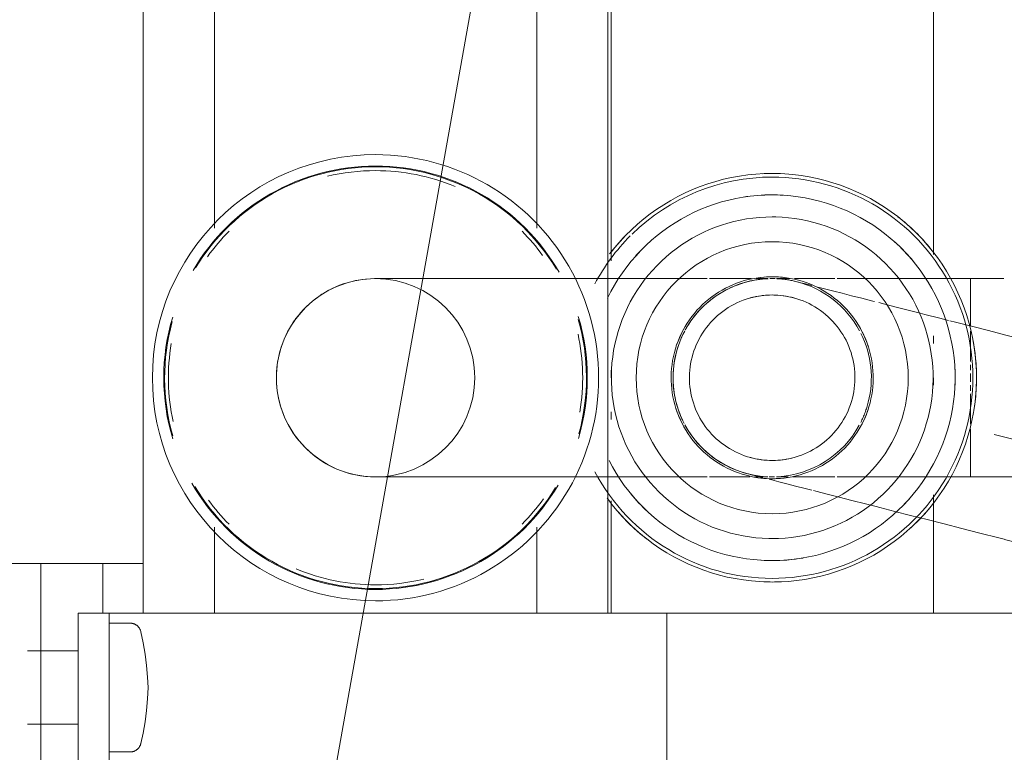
# Model space of a CAD drawing. Header units: millimetres. Extents: x 25873 to 52219, y 4748 to 39565.
# Tile 102 of 133: x 34071 to 34150, y 37891 to 37950. Entities that reach past the tile are written whole.
import ezdxf

# ---------------------------------------------------------------- set-up
doc = ezdxf.new("R2010")
doc.units = ezdxf.units.MM
doc.linetypes.add('ADSK_Скрыто', pattern=[300, 150, -150])
doc.linetypes.add('ADSK_Штриховая_ш3 п1_5', pattern=[225, 150, -75])
for name, color, linetype, lineweight in [('A-DETL-____-HDLN', 90, 'ADSK_Скрыто', 9), ('A-DETL-____-MBND', 5, 'ADSK_Штриховая_ш3 п1_5', 20), ('M-EQPM-___-IDEN', 50, 'Continuous', 20), ('M-EQPM-____-OTLN', 50, 'Continuous', 20)]:
    doc.layers.add(name, color=color, linetype=linetype, lineweight=lineweight)

# ---------------------------------------------------------------- blocks, each defined once
blk = doc.blocks.new('ADSK_Коллектор с регулирующими клапанами и расходомерами - N5-1658361-В_Этаж 01_Отопление')
at = {"layer": 'A-DETL-____-HDLN', "flags": 128}
for points in [[(250.919, 16.638), (250.938, 16.669), (250.958, 16.7), (250.978, 16.729), (251.001, 16.757), (251.024, 16.785), (251.048, 16.812), (251.074, 16.837), (251.1, 16.862), (251.127, 16.885), (251.155, 16.908), (251.185, 16.929), (251.215, 16.949), (251.245, 16.968)], [(260.768, 16.96), (260.798, 16.941), (260.828, 16.92), (260.857, 16.898), (260.885, 16.876), (260.911, 16.852), (260.937, 16.827), (260.962, 16.8), (260.986, 16.773), (261.009, 16.745), (261.031, 16.717), (261.051, 16.687), (261.07, 16.656)]]:
    blk.add_lwpolyline(points, dxfattribs=at)
at = {"layer": 'M-EQPM-____-OTLN'}
for p, q in [((250, 91.5), (250, 85)), ((250, 59.5), (250, 85)), ((221.058, 81), (190.438, 81)), ((228.238, 81), (227.62, 81)), ((231.608, 81), (231, 81)), ((250, 81), (240.438, 81)), ((262, 59.5), (250, 59.5)), ((250, 59.5), (250, 53)), ((190.942, 55), (221.564, 55)), ((230.392, 55), (231, 55)), ((233.762, 55), (234.38, 55)), ((240.942, 55), (250, 55)), ((250, 54.75), (62, 54.75)), ((250, 18.5), (250, 53)), ((218.929, 49), (193.071, 49)), ((250, 49), (243.071, 49)), ((193.071, 23), (218.929, 23)), ((243.071, 23), (250, 23)), ((250, 14.5), (250, 18.5)), ((62, 17.25), (250, 17.25)), ((246, 14), (246, 17.25)), ((250.8, 16.19), (250.8, 14.5)), ((261.2, 14.5), (261.2, 16.19)), ((250, 12), (250, 14.5)), ((262, 14.5), (250, 14.5)), ((250, 14), (246, 14)), ((246, 14), (246, 11.657)), ((250, 12), (262, 12)), ((253.044, 12), (253.044, 7.928)), ((258.956, 7.928), (258.956, 12)), ((246, 10.172), (246, 11.657)), ((246, 9), (246, 10.172)), ((266, 9), (246, 9)), ((246, 9), (246, 6.657))]:
    blk.add_line(p, q, dxfattribs=at)
at = {"layer": 'M-EQPM-____-OTLN', "flags": 128}
for points in [[(247.483, 68), (247.47, 68.659), (247.43, 69.317), (247.364, 69.973), (247.272, 70.626), (247.154, 71.275), (247.011, 71.918), (246.841, 72.555), (246.646, 73.185), (246.426, 73.807), (246.182, 74.419), (245.913, 75.021), (245.62, 75.611), (245.304, 76.19), (244.965, 76.756), (244.604, 77.307), (244.221, 77.844), (243.817, 78.364), (243.392, 78.869), (242.947, 79.355), (242.484, 79.824), (242.002, 80.274), (241.502, 80.704), (240.986, 81.114), (240.453, 81.503), (239.906, 81.87), (239.344, 82.215), (238.769, 82.537), (238.181, 82.836), (237.582, 83.112), (236.973, 83.363), (236.354, 83.589), (235.726, 83.791), (235.091, 83.967), (234.449, 84.118), (233.802, 84.243), (233.15, 84.342), (232.495, 84.415), (231.837, 84.462), (231.178, 84.482), (230.519, 84.476), (229.86, 84.443), (229.204, 84.385), (228.55, 84.3), (227.9, 84.189), (227.255, 84.052), (226.616, 83.889), (225.984, 83.701), (225.36, 83.488), (224.746, 83.25), (224.141, 82.988), (223.547, 82.702), (222.965, 82.392), (222.396, 82.059), (221.84, 81.704), (221.3, 81.326), (220.775, 80.928), (220.266, 80.509), (219.774, 80.069), (219.301, 79.611), (218.846, 79.134), (218.41, 78.639), (217.995, 78.127), (217.6, 77.599), (217.227, 77.055), (216.876, 76.497), (216.547, 75.925), (216.242, 75.341), (215.96, 74.745), (215.703, 74.138), (215.469, 73.522), (215.261, 72.896), (215.078, 72.263), (214.92, 71.623), (214.788, 70.977), (214.682, 70.326), (214.602, 69.672), (214.548, 69.015), (214.521, 68.356), (214.517, 68)], [(245.756, 68), (245.744, 68.59), (245.709, 69.179), (245.65, 69.766), (245.567, 70.351), (245.462, 70.932), (245.333, 71.507), (245.181, 72.078), (245.007, 72.642), (244.81, 73.198), (244.591, 73.746), (244.35, 74.285), (244.088, 74.814), (243.805, 75.332), (243.502, 75.838), (243.178, 76.332), (242.835, 76.812), (242.474, 77.278), (242.093, 77.73), (241.695, 78.166), (241.28, 78.585), (240.849, 78.988), (240.402, 79.373), (239.939, 79.74), (239.463, 80.088), (238.973, 80.416), (238.47, 80.725), (237.955, 81.014), (237.429, 81.282), (236.893, 81.528), (236.347, 81.753), (235.793, 81.956), (235.231, 82.136), (234.662, 82.294), (234.087, 82.429), (233.508, 82.541), (232.924, 82.63), (232.338, 82.695), (231.749, 82.737), (231.159, 82.755), (230.569, 82.749), (229.98, 82.72), (229.392, 82.668), (228.807, 82.592), (228.225, 82.492), (227.647, 82.37), (227.076, 82.224), (226.51, 82.056), (225.951, 81.865), (225.401, 81.652), (224.859, 81.417), (224.328, 81.161), (223.807, 80.884), (223.297, 80.586), (222.8, 80.268), (222.316, 79.93), (221.846, 79.573), (221.391, 79.198), (220.951, 78.805), (220.527, 78.394), (220.119, 77.967), (219.729, 77.524), (219.358, 77.066), (219.004, 76.593), (218.67, 76.106), (218.356, 75.607), (218.062, 75.095), (217.789, 74.572), (217.536, 74.038), (217.306, 73.495), (217.097, 72.943), (216.91, 72.383), (216.746, 71.816), (216.605, 71.243), (216.487, 70.665), (216.392, 70.082), (216.32, 69.496), (216.272, 68.908), (216.248, 68.319), (216.244, 68)], [(243.978, 68), (243.968, 68.519), (243.937, 69.037), (243.885, 69.554), (243.813, 70.068), (243.72, 70.578), (243.606, 71.085), (243.473, 71.587), (243.32, 72.083), (243.146, 72.572), (242.954, 73.054), (242.742, 73.528), (242.512, 73.993), (242.263, 74.449), (241.996, 74.894), (241.711, 75.328), (241.41, 75.751), (241.092, 76.161), (240.757, 76.558), (240.407, 76.941), (240.042, 77.31), (239.663, 77.664), (239.269, 78.003), (238.863, 78.326), (238.443, 78.632), (238.012, 78.921), (237.57, 79.193), (237.117, 79.446), (236.654, 79.682), (236.183, 79.899), (235.703, 80.096), (235.215, 80.275), (234.721, 80.433), (234.221, 80.572), (233.716, 80.691), (233.206, 80.79), (232.693, 80.867), (232.177, 80.925), (231.659, 80.962), (231.14, 80.978), (230.621, 80.973), (230.103, 80.947), (229.586, 80.901), (229.071, 80.834), (228.559, 80.747), (228.051, 80.639), (227.548, 80.511), (227.051, 80.363), (226.559, 80.195), (226.075, 80.008), (225.599, 79.801), (225.132, 79.576), (224.673, 79.332), (224.225, 79.07), (223.788, 78.79), (223.362, 78.493), (222.949, 78.179), (222.548, 77.849), (222.161, 77.503), (221.788, 77.142), (221.43, 76.766), (221.087, 76.377), (220.76, 75.974), (220.449, 75.558), (220.155, 75.13), (219.879, 74.69), (219.62, 74.24), (219.38, 73.78), (219.158, 73.311), (218.955, 72.833), (218.772, 72.348), (218.607, 71.855), (218.463, 71.356), (218.339, 70.852), (218.235, 70.344), (218.152, 69.832), (218.089, 69.316), (218.046, 68.799), (218.025, 68.28), (218.022, 68)], [(239.15, 68), (239.143, 68.326), (239.124, 68.651), (239.091, 68.976), (239.046, 69.298), (238.988, 69.619), (238.916, 69.937), (238.833, 70.252), (238.736, 70.564), (238.628, 70.871), (238.507, 71.174), (238.374, 71.471), (238.229, 71.764), (238.073, 72.05), (237.905, 72.329), (237.726, 72.602), (237.537, 72.867), (237.337, 73.125), (237.127, 73.374), (236.907, 73.615), (236.678, 73.846), (236.44, 74.069), (236.193, 74.282), (235.937, 74.484), (235.674, 74.676), (235.403, 74.858), (235.126, 75.029), (234.841, 75.188), (234.551, 75.336), (234.255, 75.472), (233.953, 75.596), (233.647, 75.708), (233.337, 75.808), (233.023, 75.895), (232.705, 75.97), (232.385, 76.031), (232.063, 76.08), (231.739, 76.116), (231.414, 76.139), (231.088, 76.15), (230.762, 76.147), (230.436, 76.13), (230.112, 76.101), (229.788, 76.059), (229.467, 76.005), (229.148, 75.937), (228.832, 75.856), (228.52, 75.763), (228.211, 75.658), (227.907, 75.54), (227.608, 75.411), (227.315, 75.269), (227.027, 75.116), (226.746, 74.951), (226.471, 74.776), (226.204, 74.589), (225.944, 74.392), (225.692, 74.185), (225.449, 73.968), (225.215, 73.741), (224.99, 73.505), (224.775, 73.26), (224.57, 73.007), (224.374, 72.746), (224.19, 72.477), (224.016, 72.201), (223.854, 71.919), (223.703, 71.63), (223.564, 71.335), (223.436, 71.035), (223.321, 70.73), (223.218, 70.421), (223.127, 70.108), (223.049, 69.791), (222.984, 69.472), (222.932, 69.15), (222.892, 68.827), (222.865, 68.502), (222.852, 68.176), (222.85, 68)], [(237.676, 68), (237.671, 68.267), (237.655, 68.534), (237.628, 68.799), (237.591, 69.064), (237.543, 69.326), (237.485, 69.587), (237.416, 69.845), (237.337, 70.1), (237.248, 70.352), (237.149, 70.6), (237.04, 70.844), (236.922, 71.083), (236.794, 71.317), (236.656, 71.546), (236.51, 71.77), (236.355, 71.987), (236.191, 72.198), (236.019, 72.402), (235.839, 72.599), (235.651, 72.789), (235.456, 72.971), (235.254, 73.145), (235.044, 73.311), (234.829, 73.469), (234.607, 73.618), (234.38, 73.757), (234.147, 73.888), (233.909, 74.009), (233.666, 74.121), (233.419, 74.222), (233.168, 74.314), (232.914, 74.396), (232.657, 74.467), (232.397, 74.528), (232.135, 74.579), (231.871, 74.619), (231.605, 74.649), (231.339, 74.667), (231.072, 74.676), (230.805, 74.673), (230.538, 74.66), (230.272, 74.636), (230.008, 74.602), (229.744, 74.557), (229.483, 74.501), (229.224, 74.436), (228.968, 74.359), (228.716, 74.273), (228.467, 74.177), (228.222, 74.07), (227.981, 73.955), (227.746, 73.829), (227.515, 73.694), (227.29, 73.55), (227.071, 73.398), (226.858, 73.236), (226.652, 73.066), (226.453, 72.888), (226.261, 72.703), (226.077, 72.509), (225.901, 72.309), (225.733, 72.102), (225.573, 71.888), (225.422, 71.667), (225.279, 71.441), (225.146, 71.21), (225.023, 70.973), (224.909, 70.732), (224.804, 70.486), (224.71, 70.236), (224.625, 69.983), (224.551, 69.727), (224.487, 69.467), (224.434, 69.206), (224.391, 68.942), (224.358, 68.677), (224.337, 68.411), (224.326, 68.144), (224.324, 68)], [(214.517, 68), (214.53, 67.341), (214.57, 66.683), (214.636, 66.027), (214.728, 65.374), (214.846, 64.725), (214.989, 64.082), (215.159, 63.445), (215.354, 62.815), (215.574, 62.193), (215.818, 61.581), (216.087, 60.979), (216.38, 60.389), (216.696, 59.81), (217.035, 59.244), (217.396, 58.693), (217.779, 58.156), (218.183, 57.636), (218.608, 57.131), (219.053, 56.645), (219.516, 56.176), (219.998, 55.726), (220.498, 55.296), (221.014, 54.886)], [(216.244, 68), (216.256, 67.41), (216.291, 66.821), (216.35, 66.234), (216.433, 65.649), (216.538, 65.068), (216.667, 64.493), (216.819, 63.922), (216.993, 63.358), (217.19, 62.802), (217.409, 62.254), (217.65, 61.715), (217.912, 61.186), (218.195, 60.668), (218.498, 60.162), (218.822, 59.668), (219.165, 59.188), (219.526, 58.722), (219.907, 58.27), (220.305, 57.834), (220.72, 57.415), (221.151, 57.012), (221.598, 56.627), (222.061, 56.26), (222.537, 55.912), (223.027, 55.584), (223.53, 55.275), (224.045, 54.986), (224.571, 54.718)], [(218.022, 68), (218.032, 67.481), (218.063, 66.963), (218.115, 66.446), (218.187, 65.932), (218.28, 65.422), (218.394, 64.915), (218.527, 64.413), (218.68, 63.917), (218.854, 63.428), (219.046, 62.946), (219.258, 62.472), (219.488, 62.007), (219.737, 61.551), (220.004, 61.106), (220.289, 60.672), (220.59, 60.249), (220.908, 59.839), (221.243, 59.442), (221.593, 59.059), (221.958, 58.69), (222.337, 58.336), (222.731, 57.997), (223.137, 57.674), (223.557, 57.368), (223.988, 57.079), (224.43, 56.807), (224.883, 56.554), (225.346, 56.318), (225.817, 56.101), (226.297, 55.904), (226.785, 55.725), (227.279, 55.567), (227.779, 55.428), (228.284, 55.309), (228.794, 55.21), (229.307, 55.133), (229.823, 55.075), (230.341, 55.038), (230.86, 55.022), (231.379, 55.027), (231.897, 55.053), (232.414, 55.099), (232.929, 55.166), (233.441, 55.253), (233.949, 55.361), (234.452, 55.489), (234.949, 55.637), (235.441, 55.805), (235.925, 55.992), (236.401, 56.199), (236.868, 56.424), (237.327, 56.668), (237.775, 56.93), (238.212, 57.21), (238.638, 57.507), (239.051, 57.821), (239.452, 58.151), (239.839, 58.497), (240.212, 58.858), (240.57, 59.234), (240.913, 59.623), (241.24, 60.026), (241.551, 60.442), (241.845, 60.87), (242.121, 61.31), (242.38, 61.76), (242.62, 62.22), (242.842, 62.689), (243.045, 63.167), (243.228, 63.652), (243.393, 64.145), (243.537, 64.644), (243.661, 65.148), (243.765, 65.656), (243.848, 66.168), (243.911, 66.684), (243.954, 67.201), (243.975, 67.72), (243.978, 68)], [(222.85, 68), (222.857, 67.674), (222.876, 67.349), (222.909, 67.024), (222.954, 66.702), (223.012, 66.381), (223.084, 66.063), (223.167, 65.748), (223.264, 65.436), (223.372, 65.129), (223.493, 64.826), (223.626, 64.529), (223.771, 64.236), (223.927, 63.95), (224.095, 63.671), (224.274, 63.398), (224.463, 63.133), (224.663, 62.875), (224.873, 62.626), (225.093, 62.385), (225.322, 62.154), (225.56, 61.931), (225.807, 61.718), (226.063, 61.516), (226.326, 61.324), (226.597, 61.142), (226.874, 60.971), (227.159, 60.812), (227.449, 60.664), (227.745, 60.528), (228.047, 60.404), (228.353, 60.292), (228.663, 60.192), (228.977, 60.105), (229.295, 60.03), (229.615, 59.969), (229.937, 59.92), (230.261, 59.884), (230.586, 59.861), (230.912, 59.85), (231.238, 59.853), (231.564, 59.87), (231.888, 59.899), (232.212, 59.941), (232.533, 59.995), (232.852, 60.063), (233.168, 60.144), (233.48, 60.237), (233.789, 60.342), (234.093, 60.46), (234.392, 60.589), (234.685, 60.731), (234.973, 60.884), (235.254, 61.049), (235.529, 61.224), (235.796, 61.411), (236.056, 61.608), (236.308, 61.815), (236.551, 62.032), (236.785, 62.259), (237.01, 62.495), (237.225, 62.74), (237.43, 62.993), (237.626, 63.254), (237.81, 63.523), (237.984, 63.799), (238.146, 64.081), (238.297, 64.37), (238.436, 64.665), (238.564, 64.965), (238.679, 65.27), (238.782, 65.579), (238.873, 65.892), (238.951, 66.209), (239.016, 66.528), (239.068, 66.85), (239.108, 67.173), (239.135, 67.498), (239.148, 67.824), (239.15, 68)], [(224.324, 68), (224.329, 67.733), (224.345, 67.466), (224.372, 67.201), (224.409, 66.936), (224.457, 66.674), (224.515, 66.413), (224.584, 66.155), (224.663, 65.9), (224.752, 65.648), (224.851, 65.4), (224.96, 65.156), (225.078, 64.917), (225.206, 64.683), (225.344, 64.454), (225.49, 64.23), (225.645, 64.013), (225.809, 63.802), (225.981, 63.598), (226.161, 63.401), (226.349, 63.211), (226.544, 63.029), (226.746, 62.855), (226.956, 62.689), (227.171, 62.531), (227.393, 62.382), (227.62, 62.243), (227.853, 62.112), (228.091, 61.991), (228.334, 61.879), (228.581, 61.778), (228.832, 61.686), (229.086, 61.604), (229.343, 61.533), (229.603, 61.472), (229.865, 61.421), (230.129, 61.381), (230.395, 61.351), (230.661, 61.333), (230.928, 61.324), (231.195, 61.327), (231.462, 61.34), (231.728, 61.364), (231.992, 61.398), (232.256, 61.443), (232.517, 61.499), (232.776, 61.564), (233.032, 61.641), (233.284, 61.727), (233.533, 61.823), (233.778, 61.93), (234.019, 62.045), (234.254, 62.171), (234.485, 62.306), (234.71, 62.45), (234.929, 62.602), (235.142, 62.764), (235.348, 62.934), (235.547, 63.112), (235.739, 63.297), (235.923, 63.491), (236.099, 63.691), (236.267, 63.898), (236.427, 64.112), (236.578, 64.333), (236.721, 64.559), (236.854, 64.79), (236.977, 65.027), (237.091, 65.268), (237.196, 65.514), (237.29, 65.764), (237.375, 66.017), (237.449, 66.273), (237.513, 66.533), (237.566, 66.794), (237.609, 67.058), (237.642, 67.323), (237.663, 67.589), (237.674, 67.856), (237.676, 68)], [(237.672, 54.839), (238.193, 55.116), (238.703, 55.414), (239.2, 55.732), (239.684, 56.07), (240.154, 56.427), (240.609, 56.802), (241.049, 57.195), (241.473, 57.606), (241.881, 58.033), (242.271, 58.476), (242.642, 58.934), (242.996, 59.407), (243.33, 59.894), (243.644, 60.393), (243.938, 60.905), (244.211, 61.428), (244.464, 61.962), (244.694, 62.505), (244.903, 63.057), (245.09, 63.617), (245.254, 64.184), (245.395, 64.757), (245.513, 65.335), (245.608, 65.918), (245.68, 66.504), (245.728, 67.092), (245.752, 67.681), (245.756, 68)], [(240.7, 54.674), (241.225, 55.072), (241.734, 55.491), (242.226, 55.931), (242.699, 56.389), (243.154, 56.866), (243.59, 57.361), (244.005, 57.873), (244.4, 58.401), (244.773, 58.945), (245.124, 59.503), (245.453, 60.075), (245.758, 60.659), (246.04, 61.255), (246.297, 61.862), (246.531, 62.478), (246.739, 63.104), (246.922, 63.737), (247.08, 64.377), (247.212, 65.023), (247.318, 65.674), (247.398, 66.328), (247.452, 66.985), (247.479, 67.644), (247.483, 68)], [(251.498, 17.069), (252.402, 17.26), (253.313, 17.414), (254.23, 17.532), (255.15, 17.613), (256, 17.655)], [(256, 17.655), (256.923, 17.608), (257.843, 17.524), (258.759, 17.403), (259.67, 17.246), (260.502, 17.069)], [(250.8, 16.19), (250.801, 16.226), (250.803, 16.262), (250.806, 16.298), (250.812, 16.334), (250.818, 16.37), (250.826, 16.405), (250.835, 16.44), (250.846, 16.474), (250.858, 16.508), (250.871, 16.542), (250.886, 16.574), (250.902, 16.607), (250.919, 16.638), (250.938, 16.669), (250.958, 16.7), (250.978, 16.729), (251.001, 16.757), (251.024, 16.785), (251.048, 16.812), (251.074, 16.837), (251.1, 16.862), (251.127, 16.885), (251.155, 16.908), (251.185, 16.929), (251.215, 16.949), (251.245, 16.968), (251.277, 16.986), (251.309, 17.002), (251.342, 17.017), (251.375, 17.031), (251.409, 17.043), (251.443, 17.054), (251.478, 17.064), (251.498, 17.069)], [(260.502, 17.069), (260.537, 17.06), (260.571, 17.05), (260.606, 17.038), (260.639, 17.025), (260.672, 17.011), (260.705, 16.995), (260.737, 16.978), (260.768, 16.96), (260.798, 16.941), (260.828, 16.92), (260.857, 16.898), (260.885, 16.876), (260.911, 16.852), (260.937, 16.827), (260.962, 16.8), (260.986, 16.773), (261.009, 16.745), (261.031, 16.717), (261.051, 16.687), (261.07, 16.656), (261.088, 16.625), (261.105, 16.593), (261.121, 16.561), (261.135, 16.527), (261.147, 16.494), (261.159, 16.459), (261.169, 16.425), (261.178, 16.39), (261.185, 16.354), (261.191, 16.319), (261.195, 16.283), (261.198, 16.247), (261.2, 16.211), (261.2, 16.19)]]:
    blk.add_lwpolyline(points, dxfattribs=at)
at = {"layer": 'M-EQPM-____-OTLN'}
for centre, radius, start, end in [((231, 68), 16.483, 80.75835, 100.47008), ((231, 68), 16.192, 360, 180), ((231, 68), 14.757, 86.41639, 92.84793), ((231, 68), 14.757, 86.40703, 92.84445), ((231, 68), 16.483, 42.70061, 52.23039), ((231, 68), 16.483, 129.05256, 142.00959), ((231, 68), 14.757, 129.44074, 138.1279), ((231, 68), 14.757, 129.43379, 138.12408), ((231, 68), 10.974, 0, 180), ((231, 68), 14.757, 45, 48.5734), ((231, 68), 14.757, 45, 48.56904), ((231, 68), 8.15, 107.95596, 120), ((231, 68), 8.15, 60, 71.66027), ((231, 68), 14.757, 360, 9.70044), ((231, 68), 14.757, 360, 9.69832), ((231, 68), 6.676, 164.57647, 180), ((231, 68), 6.676, 360, 15.42353), ((231, 68), 16.483, 177.67651, 180), ((231, 68), 14.757, 176.62029, 180), ((231, 68), 14.757, 176.62442, 180), ((231, 68), 8.15, 173.60119, 180), ((231, 68), 8.15, 360, 6.39546), ((231, 68), 16.483, 360, 2.64773), ((231, 68), 16.483, 180, 182.64773), ((231, 68), 16.192, 180, 224.29608), ((231, 68), 14.757, 180, 189.18592), ((231, 68), 14.757, 180, 189.18155), ((231, 68), 10.974, 180, 0), ((231, 68), 8.15, 180, 186.39546), ((231, 68), 6.676, 180, 195.42353), ((231, 68), 6.676, 344.57647, 360), ((231, 68), 16.192, 297.91242, 360), ((231, 68), 8.15, 353.60119, 360), ((231, 68), 14.757, 356.62442, 360), ((231, 68), 14.757, 356.62029, 360), ((231, 68), 16.483, 357.67651, 360), ((231, 68), 8.15, 240, 251.66027), ((231, 68), 8.15, 287.95596, 300), ((231, 68), 14.757, 225, 228.5734), ((231, 68), 14.757, 225, 228.56904), ((231, 68), 14.757, 309.43379, 317.03626), ((231, 68), 14.757, 309.44074, 317.03291), ((231, 68), 16.483, 311.04268, 322.00959), ((231, 68), 16.192, 225, 242.08758), ((231, 68), 16.483, 225, 232.23453), ((231, 36), 18, 360, 180), ((231, 36), 17.084, 73.33823, 106.80841), ((231, 36), 17.018, 74.57897, 106.00521), ((231, 36), 16.711, 80.47358, 102.18931), ((231, 36), 17.084, 119.91774, 180), ((231, 36), 17.018, 121.01314, 180), ((231, 36), 17.084, 360, 59.53495), ((231, 36), 17.018, 360, 58.6128), ((231, 36), 16.711, 126.21726, 135), ((231, 36), 16.711, 45, 54.23178), ((231, 36), 16.711, 157.4248, 180), ((231, 36), 16.711, 360, 13.44584), ((231, 36), 18, 180, 360), ((231, 36), 17.084, 180, 239.53495), ((231, 36), 17.018, 180, 238.6128), ((231, 36), 16.711, 180, 193.44584), ((231, 36), 17.084, 299.91774, 360), ((231, 36), 17.018, 301.01315, 360), ((231, 36), 16.711, 337.42481, 360), ((231, 36), 16.711, 225, 234.23178), ((231, 36), 16.711, 306.21727, 315), ((231, 36), 17.084, 253.33823, 286.80841), ((231, 36), 17.018, 254.57897, 286.00521), ((231, 36), 16.711, 260.47358, 282.18931)]:
    blk.add_arc(centre, radius, start, end, dxfattribs=at)
blk = doc.blocks.new('ADSK_СШПЭ Аксиальный_Поворот с фиксатором - Поворот трубы-V107-В_Этаж 01_Отопление')
at = {"layer": 'A-DETL-____-HDLN', "color": 1}
for p, q in [((34179.15, 37915.089), (34179.729, 37917.359)), ((34134.437, 37912.401), (34133.91, 37912.536)), ((34134.753, 37912.32), (34134.575, 37912.366)), ((34139.102, 37911.211), (34138.77, 37911.296)), ((34139.926, 37911.001), (34139.223, 37911.18))]:
    blk.add_line(p, q, dxfattribs=at)
at = {"layer": 'A-DETL-____-HDLN', "color": 1, "flags": 128}
for points in [[(34124.232, 37925.327), (34124.337, 37925.515), (34124.505, 37925.788), (34124.683, 37926.054), (34124.871, 37926.313), (34125.07, 37926.564), (34125.278, 37926.806), (34125.496, 37927.04), (34125.723, 37927.266), (34125.96, 37927.482), (34126.204, 37927.688), (34126.457, 37927.885), (34126.717, 37928.071), (34126.984, 37928.246), (34127.259, 37928.411), (34127.539, 37928.565), (34127.826, 37928.707), (34128.118, 37928.838), (34128.415, 37928.957), (34128.716, 37929.064), (34129.022, 37929.159), (34129.331, 37929.241), (34129.643, 37929.312), (34129.958, 37929.369), (34130.275, 37929.414), (34130.593, 37929.446), (34130.913, 37929.466)], [(34131.074, 37929.469), (34131.233, 37929.473), (34131.407, 37929.469)], [(34131.617, 37929.463), (34131.872, 37929.448), (34132.19, 37929.416), (34132.507, 37929.372), (34132.822, 37929.315), (34133.134, 37929.245), (34133.218, 37929.224)], [(34133.218, 37929.224), (34133.255, 37929.215), (34133.367, 37929.186), (34133.553, 37929.139), (34133.812, 37929.073), (34134.145, 37928.988), (34134.441, 37928.913)], [(34134.914, 37928.792), (34135.03, 37928.762), (34135.579, 37928.622), (34136.2, 37928.464), (34136.89, 37928.288), (34137.648, 37928.094), (34138.474, 37927.884), (34139.366, 37927.656), (34139.498, 37927.622)], [(34139.854, 37927.532), (34140.322, 37927.412), (34141.342, 37927.152), (34142.423, 37926.876), (34143.057, 37926.715)], [(34143.178, 37926.684), (34143.563, 37926.585), (34144.762, 37926.28), (34145.461, 37926.101)], [(34145.582, 37926.07), (34146.016, 37925.96), (34147.325, 37925.626), (34148.685, 37925.279), (34150.095, 37924.919)], [(34123.489, 37923.45), (34123.574, 37923.759), (34123.672, 37924.063), (34123.781, 37924.364), (34123.903, 37924.66), (34124.036, 37924.951), (34124.181, 37925.236)], [(34124.149, 37917.771), (34124.006, 37918.058), (34123.875, 37918.35), (34123.756, 37918.647), (34123.649, 37918.948), (34123.555, 37919.254), (34123.472, 37919.563), (34123.402, 37919.875), (34123.344, 37920.19), (34123.299, 37920.507), (34123.267, 37920.825), (34123.247, 37921.145), (34123.241, 37921.464), (34123.247, 37921.784), (34123.266, 37922.104), (34123.297, 37922.422), (34123.342, 37922.739), (34123.399, 37923.054), (34123.468, 37923.366), (34123.489, 37923.45)], [(34129.263, 37913.721), (34128.955, 37913.806), (34128.65, 37913.904), (34128.35, 37914.013), (34128.054, 37914.135), (34127.763, 37914.268), (34127.477, 37914.413), (34127.198, 37914.569), (34126.925, 37914.736), (34126.659, 37914.914), (34126.401, 37915.103), (34126.15, 37915.302), (34125.907, 37915.51), (34125.673, 37915.728), (34125.448, 37915.955), (34125.232, 37916.191), (34125.025, 37916.436), (34124.829, 37916.689), (34124.643, 37916.949), (34124.467, 37917.216), (34124.302, 37917.49), (34124.232, 37917.618)], [(34130.488, 37913.408), (34130.293, 37913.458), (34129.94, 37913.548), (34129.661, 37913.62), (34129.455, 37913.672), (34129.323, 37913.706), (34129.266, 37913.72), (34129.263, 37913.721)], [(34133.91, 37912.536), (34133.133, 37912.734), (34132.424, 37912.915), (34131.785, 37913.078), (34131.216, 37913.223), (34131.001, 37913.278)], [(34138.77, 37911.296), (34137.673, 37911.576), (34136.637, 37911.84), (34135.663, 37912.088), (34134.753, 37912.32)], [(34149.956, 37908.442), (34149.512, 37908.555), (34147.998, 37908.942), (34146.528, 37909.317), (34145.105, 37909.68), (34143.732, 37910.03), (34142.409, 37910.367), (34141.14, 37910.691), (34139.926, 37911.001)]]:
    blk.add_lwpolyline(points, dxfattribs=at)
at = {"layer": 'A-DETL-____-HDLN', "color": 1}
for start, end in [(105.68901, 150.68901), (93.23912, 105.68901), (90.68901, 91.3211), (88.33794, 90.68901), (75.68901, 86.52814), (28.33794, 75.68901), (150.68901, 151.3211), (153.23912, 165.68901), (345.68901, 26.52814), (165.68901, 195.68901), (195.68901, 206.52814), (333.23912, 345.68901), (208.33794, 210.68901), (210.68901, 266.52814), (273.23912, 331.3211), (268.33794, 271.3211)]:
    blk.add_arc((34131.241, 37921.473), 8, start, end, dxfattribs=at)
at = {"layer": 'A-DETL-____-MBND', "color": 10}
for p, q in [((34177.751, 37909.608), (34179.15, 37915.089)), ((34175.774, 37901.856), (34177.751, 37909.608))]:
    blk.add_line(p, q, dxfattribs=at)
at = {"layer": 'A-DETL-____-MBND', "color": 10, "flags": 128}
for points in [[(34150.095, 37924.919), (34151.552, 37924.547), (34153.054, 37924.164), (34154.599, 37923.77), (34156.184, 37923.366), (34157.807, 37922.952), (34159.465, 37922.529), (34161.155, 37922.098), (34162.875, 37921.659), (34164.622, 37921.213), (34166.393, 37920.761), (34168.186, 37920.304), (34169.997, 37919.842), (34171.823, 37919.376), (34173.663, 37918.907), (34175.512, 37918.435), (34177.367, 37917.962), (34179.227, 37917.488), (34179.729, 37917.359)], [(34175.774, 37901.856), (34173.914, 37902.33), (34172.057, 37902.804), (34170.206, 37903.276), (34168.364, 37903.746), (34166.534, 37904.213), (34164.718, 37904.676), (34162.92, 37905.135), (34161.143, 37905.588), (34159.389, 37906.036), (34157.662, 37906.476), (34155.963, 37906.91), (34154.296, 37907.335), (34152.664, 37907.751), (34151.068, 37908.158), (34149.991, 37908.433)]]:
    blk.add_lwpolyline(points, dxfattribs=at)
blk = doc.blocks.new('ADSK_СШПЭ Аксиальный_Поворот с фиксатором - Поворот трубы-V113-В_Этаж 01_Отопление')
at = {"layer": 'A-DETL-____-HDLN', "color": 170}
for p, q in [((34129.958, 37929.472), (34130.881, 37929.472)), ((34131.08, 37929.472), (34131.402, 37929.472)), ((34147.241, 37925.635), (34147.241, 37929.472)), ((34147.241, 37923.543), (34147.241, 37925.233)), ((34147.241, 37922.777), (34147.241, 37923.543)), ((34147.241, 37922.071), (34147.241, 37922.518)), ((34147.241, 37921.472), (34147.241, 37921.809)), ((34147.241, 37921.136), (34147.241, 37921.472)), ((34147.241, 37920.428), (34147.241, 37920.874)), ((34147.241, 37919.402), (34147.241, 37920.168)), ((34147.241, 37917.725), (34147.241, 37919.402)), ((34147.241, 37913.472), (34147.241, 37917.335)), ((34118.787, 37913.472), (34118.575, 37913.472)), ((34120.138, 37913.472), (34118.904, 37913.472)), ((34120.961, 37913.472), (34120.138, 37913.472)), ((34121.744, 37913.472), (34121.085, 37913.472)), ((34125.99, 37913.472), (34125.075, 37913.472)), ((34126.796, 37913.472), (34126.189, 37913.472)), ((34128.549, 37913.472), (34126.796, 37913.472)), ((34129.444, 37913.472), (34128.549, 37913.472)), ((34130.332, 37913.472), (34129.815, 37913.472)), ((34130.882, 37913.472), (34130.332, 37913.472)), ((34131.401, 37913.472), (34131.081, 37913.472)), ((34132.142, 37913.472), (34131.599, 37913.472)), ((34132.522, 37913.472), (34132.142, 37913.472)), ((34133.976, 37913.472), (34132.907, 37913.472)), ((34135.831, 37913.472), (34133.976, 37913.472)), ((34136.293, 37913.472), (34135.831, 37913.472)), ((34137.705, 37913.472), (34136.491, 37913.472)), ((34143.405, 37913.472), (34141.495, 37913.472)), ((34143.579, 37913.472), (34143.405, 37913.472)), ((34145.321, 37913.472), (34143.698, 37913.472)), ((34147.241, 37913.472), (34145.321, 37913.472))]:
    blk.add_line(p, q, dxfattribs=at)
at = {"layer": 'A-DETL-____-HDLN', "color": 170, "flags": 128}
for points in [[(34091.241, 37921.472), (34091.247, 37921.792), (34091.266, 37922.112), (34091.298, 37922.43), (34091.343, 37922.747), (34091.4, 37923.062), (34091.47, 37923.374), (34091.552, 37923.683), (34091.647, 37923.989), (34091.754, 37924.291), (34091.872, 37924.588), (34092.003, 37924.88), (34092.145, 37925.167), (34092.298, 37925.447), (34092.463, 37925.722), (34092.638, 37925.99), (34092.824, 37926.25), (34093.02, 37926.503), (34093.226, 37926.747), (34093.442, 37926.984), (34093.667, 37927.211), (34093.901, 37927.43), (34094.144, 37927.638), (34094.394, 37927.837), (34094.653, 37928.026), (34094.918, 37928.204), (34095.191, 37928.372), (34095.47, 37928.528), (34095.755, 37928.673), (34096.046, 37928.807), (34096.342, 37928.929), (34096.642, 37929.039), (34096.947, 37929.137), (34097.255, 37929.222), (34097.567, 37929.295), (34097.881, 37929.356), (34098.197, 37929.404), (34098.515, 37929.439), (34098.835, 37929.462), (34099.154, 37929.472), (34099.241, 37929.472)], [(34099.241, 37929.472), (34099.279, 37929.472), (34099.394, 37929.472), (34099.586, 37929.472), (34099.854, 37929.472), (34100.198, 37929.472), (34100.617, 37929.472), (34101.11, 37929.472), (34101.678, 37929.472), (34102.318, 37929.472), (34103.03, 37929.472), (34103.813, 37929.472), (34104.665, 37929.472), (34105.586, 37929.472), (34106.573, 37929.472), (34107.625, 37929.472), (34108.74, 37929.472), (34109.917, 37929.472), (34111.154, 37929.472), (34112.449, 37929.472), (34113.799, 37929.472), (34115.203, 37929.472), (34116.658, 37929.472), (34118.161, 37929.472), (34118.783, 37929.472)], [(34118.902, 37929.472), (34119.712, 37929.472), (34120.961, 37929.472)], [(34121.087, 37929.472), (34121.306, 37929.472), (34122.942, 37929.472), (34124.617, 37929.472), (34125.989, 37929.472)], [(34126.188, 37929.472), (34126.328, 37929.472), (34128.073, 37929.472), (34129.574, 37929.472)], [(34131.6, 37929.472), (34131.651, 37929.472), (34132.667, 37929.472)], [(34133.04, 37929.472), (34133.479, 37929.472), (34135.328, 37929.472), (34136.294, 37929.472)], [(34136.492, 37929.472), (34137.197, 37929.472), (34139.082, 37929.472), (34140.981, 37929.472), (34141.397, 37929.472)], [(34141.521, 37929.472), (34142.889, 37929.472), (34143.577, 37929.472)], [(34143.695, 37929.472), (34144.804, 37929.472), (34146.723, 37929.472), (34147.241, 37929.472)], [(34099.241, 37913.472), (34098.921, 37913.479), (34098.602, 37913.498), (34098.283, 37913.53), (34097.966, 37913.575), (34097.651, 37913.632), (34097.339, 37913.702), (34097.03, 37913.784), (34096.724, 37913.879), (34096.423, 37913.985), (34096.126, 37914.104), (34095.833, 37914.234), (34095.547, 37914.376), (34095.266, 37914.53), (34094.991, 37914.694), (34094.724, 37914.87), (34094.463, 37915.056), (34094.211, 37915.252), (34093.966, 37915.458), (34093.729, 37915.674), (34093.502, 37915.899), (34093.284, 37916.133), (34093.075, 37916.375), (34092.876, 37916.626), (34092.687, 37916.884), (34092.509, 37917.15), (34092.342, 37917.423), (34092.185, 37917.702), (34092.04, 37917.987), (34091.906, 37918.278), (34091.785, 37918.574), (34091.675, 37918.874), (34091.577, 37919.179), (34091.491, 37919.487), (34091.418, 37919.798), (34091.357, 37920.113), (34091.309, 37920.429), (34091.274, 37920.747), (34091.251, 37921.066), (34091.241, 37921.386), (34091.241, 37921.472)], [(34118.575, 37913.472), (34117.059, 37913.472), (34115.59, 37913.472), (34114.173, 37913.472), (34112.808, 37913.472), (34111.498, 37913.472), (34110.245, 37913.472), (34109.052, 37913.472), (34107.92, 37913.472), (34106.85, 37913.472), (34105.845, 37913.472), (34104.907, 37913.472), (34104.036, 37913.472), (34103.234, 37913.472), (34102.503, 37913.472), (34101.843, 37913.472), (34101.256, 37913.472), (34100.743, 37913.472), (34100.303, 37913.472), (34099.939, 37913.472), (34099.651, 37913.472), (34099.439, 37913.472), (34099.303, 37913.472), (34099.244, 37913.472), (34099.241, 37913.472)], [(34125.075, 37913.472), (34123.391, 37913.472), (34121.744, 37913.472)], [(34141.394, 37913.472), (34139.594, 37913.472), (34137.705, 37913.472)]]:
    blk.add_lwpolyline(points, dxfattribs=at)
at = {"layer": 'A-DETL-____-HDLN', "color": 170}
for start, end in [(0, 180), (180, 0)]:
    blk.add_arc((34099.241, 37921.472), 8, start, end, dxfattribs=at)

msp = doc.modelspace()

# ---------------------------------------------------------------- linework, layer by layer
at = {"layer": 'A-DETL-____-HDLN', "color": 170}
for p, q in [((34149.941, 37929.473), (34147.241, 37929.473)), ((34147.241, 37929.473), (34147.241, 37925.636)), ((34147.241, 37925.233), (34147.241, 37922.777)), ((34147.241, 37922.518), (34147.241, 37922.071)), ((34147.241, 37921.809), (34147.241, 37921.136)), ((34147.241, 37920.874), (34147.241, 37920.427)), ((34147.241, 37920.168), (34147.241, 37917.725)), ((34147.241, 37917.335), (34147.241, 37913.473)), ((34147.241, 37913.473), (34173.957, 37913.473))]:
    msp.add_line(p, q, dxfattribs=at)
at = {"layer": 'A-DETL-____-MBND', "color": 10}
msp.add_line((34149.155, 37916.903), (34177.751, 37909.608), dxfattribs=at)
at = {"layer": 'M-EQPM-___-IDEN'}
msp.add_line((34088.182, 37846.011), (34349.588, 39312.158), dxfattribs=at)

# ---------------------------------------------------------------- block references
at = {"layer": 'A-DETL-____-HDLN', "rotation": 270.0000468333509}
msp.add_blockref('ADSK_Коллектор с регулирующими клапанами и расходомерами - N5-1658361-В_Этаж 01_Отопление', (34063.241, 38152.473), dxfattribs=at)
at = {"layer": 'A-DETL-____-HDLN', "color": 170}
msp.add_blockref('ADSK_СШПЭ Аксиальный_Поворот с фиксатором - Поворот трубы-V113-В_Этаж 01_Отопление', (0, 0), dxfattribs=at)
at = {"layer": 'A-DETL-____-HDLN', "color": 1}
msp.add_blockref('ADSK_СШПЭ Аксиальный_Поворот с фиксатором - Поворот трубы-V107-В_Этаж 01_Отопление', (0, 0), dxfattribs=at)

doc.saveas('drawing.dxf')
